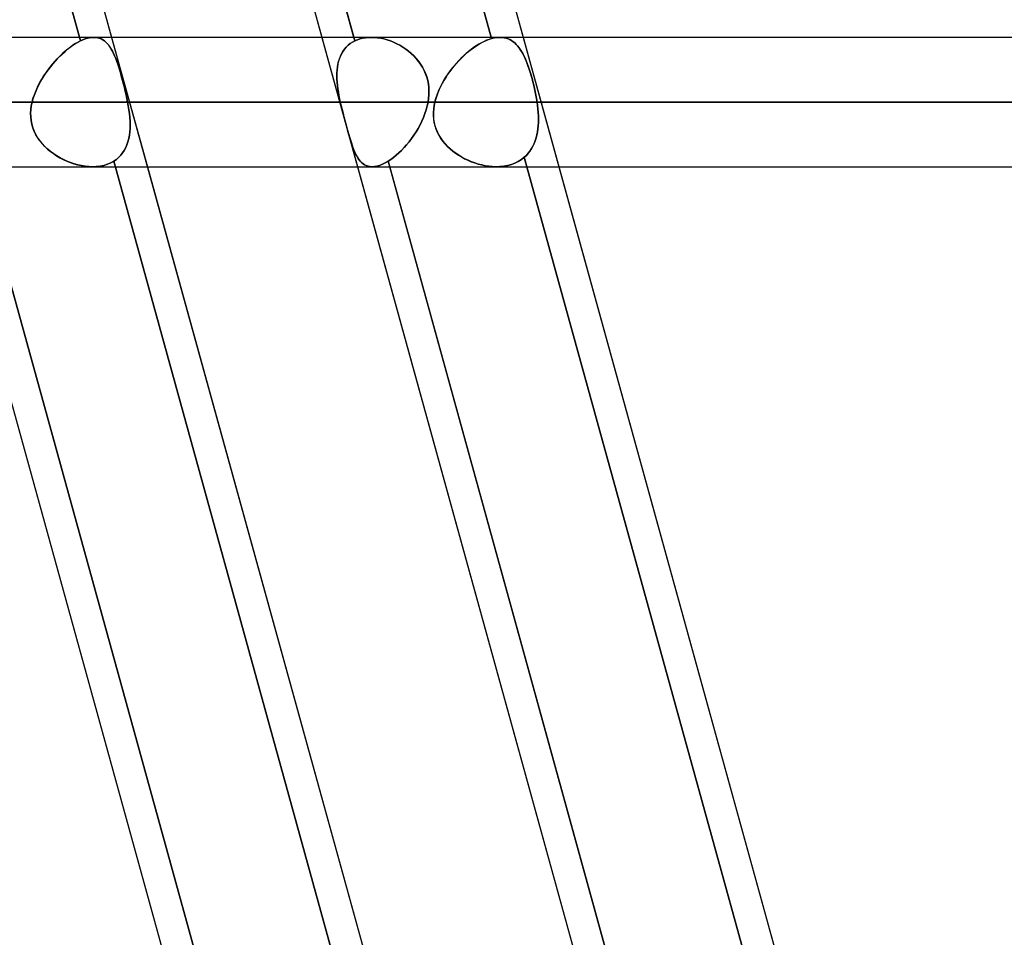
# Model space of a CAD drawing. Header units: millimetres. Extents: x -156 to 156, y -132 to 52.
# Tile 46 of 79: x 32.42 to 40.03, y -56.91 to -49.81. Entities that reach past the tile are written whole.
import ezdxf

# ---------------------------------------------------------------- set-up
doc = ezdxf.new("R2010")
doc.units = ezdxf.units.MM
doc.layers.add('MAIN-1', color=7, linetype='Continuous')

msp = doc.modelspace()

# ---------------------------------------------------------------- linework, layer by layer
at = {"layer": 'MAIN-1'}
for p, q in [((26.1434, -24.6503), (36.6536, -62.7012)), ((29.3254, -24.6503), (39.8356, -62.7012)), ((27.976, -25.3988), (38.4861, -63.4497)), ((29.6124, -38.1064), (32.8912, -49.9768)), ((32.8912, -49.9768), (29.6124, -38.1064)), ((31.7337, -38.1064), (35.0125, -49.9768)), ((32.7849, -38.0718), (36.0684, -49.9597)), ((36.0684, -49.9597), (32.7849, -38.0718)), ((29.8722, -38.15), (33.1315, -49.95)), ((31.498, -38.15), (34.7573, -49.95)), ((35.0051, -49.95), (31.7458, -38.15)), ((33.0542, -38.15), (36.3135, -49.95)), ((72.1188, -49.95), (-72.1188, -49.95)), ((72.1188, -49.95), (-72.1188, -49.95)), ((32.8114, -50.026), (32.8318, -50.0115)), ((32.8324, -50.0111), (32.8124, -50.0253)), ((32.8318, -50.0115), (32.8519, -49.9984)), ((32.8523, -49.9981), (32.8324, -50.0111)), ((32.8519, -49.9984), (32.8717, -49.9869)), ((32.8719, -49.9867), (32.8523, -49.9981)), ((32.8717, -49.9869), (32.8912, -49.9768)), ((32.8912, -49.9768), (32.8719, -49.9867)), ((32.9094, -49.9686), (32.8912, -49.9768)), ((32.8912, -49.9768), (32.9094, -49.9686)), ((32.9272, -49.9619), (32.9094, -49.9686)), ((32.9094, -49.9686), (32.9273, -49.9619)), ((32.9446, -49.9566), (32.9272, -49.9619)), ((32.9273, -49.9619), (32.9447, -49.9566)), ((32.9614, -49.9529), (32.9446, -49.9566)), ((32.9447, -49.9566), (32.9614, -49.9529)), ((32.9776, -49.9507), (32.9614, -49.9529)), ((32.9614, -49.9529), (32.9776, -49.9507)), ((32.9931, -49.95), (32.9776, -49.9507)), ((32.9776, -49.9507), (32.9931, -49.95)), ((35.1385, -49.95), (32.9928, -49.95)), ((35.1385, -49.95), (32.9928, -49.95)), ((33.0086, -49.9508), (32.9931, -49.95)), ((32.9931, -49.95), (33.0086, -49.9508)), ((33.0234, -49.9532), (33.0086, -49.9508)), ((33.0086, -49.9508), (33.0235, -49.9532)), ((33.0375, -49.9572), (33.0234, -49.9532)), ((33.0235, -49.9532), (33.0376, -49.9572)), ((33.051, -49.9627), (33.0375, -49.9572)), ((33.0376, -49.9572), (33.051, -49.9627)), ((33.0638, -49.9696), (33.051, -49.9627)), ((33.051, -49.9627), (33.0638, -49.9697)), ((33.0759, -49.9781), (33.0638, -49.9696)), ((33.0638, -49.9697), (33.0759, -49.9781)), ((33.0874, -49.9879), (33.0759, -49.9781)), ((33.0759, -49.9781), (33.0874, -49.9879)), ((33.0983, -49.9991), (33.0874, -49.9879)), ((33.0874, -49.9879), (33.0983, -49.9991)), ((33.1087, -50.0117), (33.0983, -49.9991)), ((33.0983, -49.9991), (33.1087, -50.0117)), ((33.1187, -50.0256), (33.1087, -50.0117)), ((33.1087, -50.0117), (33.1186, -50.0255)), ((33.1315, -49.95), (33.4077, -50.95)), ((34.7573, -49.95), (35.0336, -50.95)), ((34.9452, -50.026), (34.9601, -50.0115)), ((34.9606, -50.0111), (34.9459, -50.0253)), ((34.9601, -50.0115), (34.9763, -49.9984)), ((34.9767, -49.9981), (34.9606, -50.0111)), ((34.9763, -49.9984), (34.9938, -49.9869)), ((34.994, -49.9867), (34.9767, -49.9981)), ((34.9938, -49.9869), (35.0125, -49.9768)), ((35.0125, -49.9768), (34.994, -49.9867)), ((35.0125, -49.9768), (35.0051, -49.95)), ((35.0125, -49.9768), (35.0314, -49.9686)), ((35.0314, -49.9686), (35.0125, -49.9768)), ((35.0314, -49.9686), (35.0514, -49.9619)), ((35.0514, -49.9619), (35.0314, -49.9686)), ((35.0514, -49.9619), (35.0723, -49.9566)), ((35.0723, -49.9566), (35.0514, -49.9619)), ((35.0723, -49.9566), (35.094, -49.9529)), ((35.0939, -49.9529), (35.0723, -49.9566)), ((35.1162, -49.9507), (35.0939, -49.9529)), ((35.094, -49.9529), (35.1162, -49.9507)), ((35.1162, -49.9507), (35.139, -49.95)), ((35.139, -49.95), (35.1162, -49.9507)), ((35.139, -49.95), (35.1631, -49.9508)), ((35.1631, -49.9508), (35.139, -49.95)), ((35.1631, -49.9508), (35.1877, -49.9532)), ((35.1876, -49.9532), (35.1631, -49.9508)), ((35.2124, -49.9572), (35.1876, -49.9532)), ((35.1877, -49.9532), (35.2125, -49.9572)), ((35.2373, -49.9627), (35.2124, -49.9572)), ((35.2125, -49.9572), (35.2374, -49.9627)), ((35.2622, -49.9696), (35.2373, -49.9627)), ((35.2374, -49.9627), (35.2623, -49.9697)), ((35.2871, -49.9781), (35.2622, -49.9696)), ((35.2623, -49.9697), (35.2871, -49.9781)), ((35.2871, -49.9781), (35.3116, -49.9879)), ((35.3116, -49.9879), (35.2871, -49.9781)), ((35.3116, -49.9879), (35.3358, -49.9991)), ((35.3359, -49.9991), (35.3116, -49.9879)), ((35.3358, -49.9991), (35.3596, -50.0117)), ((35.3597, -50.0117), (35.3359, -49.9991)), ((35.3596, -50.0117), (35.3828, -50.0255)), ((35.3829, -50.0256), (35.3597, -50.0117)), ((35.9282, -50.0313), (35.9521, -50.0149)), ((35.9507, -50.0159), (35.9305, -50.0297)), ((35.9709, -50.0032), (35.9507, -50.0159)), ((35.9521, -50.0149), (35.976, -50.0002)), ((35.9909, -49.9918), (35.9709, -50.0032)), ((35.976, -50.0002), (35.9996, -49.9872)), ((36.0107, -49.9817), (35.9909, -49.9918)), ((35.9996, -49.9872), (36.023, -49.9761)), ((36.0302, -49.973), (36.0107, -49.9817)), ((36.023, -49.9761), (36.0459, -49.9669)), ((36.0495, -49.9657), (36.0302, -49.973)), ((36.0459, -49.9669), (36.0684, -49.9597)), ((36.0684, -49.9597), (36.0495, -49.9657)), ((36.0801, -49.9566), (36.0684, -49.9597)), ((36.0684, -49.9597), (36.0801, -49.9566)), ((36.0916, -49.9542), (36.0801, -49.9566)), ((36.0801, -49.9566), (36.0916, -49.9542)), ((36.1028, -49.9523), (36.0916, -49.9542)), ((36.0916, -49.9542), (36.1028, -49.9523)), ((36.1138, -49.951), (36.1028, -49.9523)), ((36.1028, -49.9523), (36.1138, -49.951)), ((36.1246, -49.9502), (36.1138, -49.951)), ((36.1138, -49.951), (36.1245, -49.9502)), ((36.1245, -49.9502), (36.1351, -49.95)), ((36.1351, -49.95), (36.1246, -49.9502)), ((48.2, -49.95), (36.1337, -49.95)), ((48.2, -49.95), (36.1337, -49.95)), ((36.1513, -49.9508), (36.1351, -49.95)), ((36.1351, -49.95), (36.1513, -49.9508)), ((36.167, -49.953), (36.1513, -49.9508)), ((36.1513, -49.9508), (36.1669, -49.953)), ((36.1669, -49.953), (36.182, -49.9565)), ((36.182, -49.9565), (36.167, -49.953)), ((36.1964, -49.9614), (36.182, -49.9565)), ((36.182, -49.9565), (36.1964, -49.9613)), ((36.1964, -49.9613), (36.2102, -49.9674)), ((36.2102, -49.9675), (36.1964, -49.9614)), ((36.2102, -49.9674), (36.2233, -49.9748)), ((36.2234, -49.9749), (36.2102, -49.9675)), ((36.2233, -49.9748), (36.2359, -49.9834)), ((36.2361, -49.9835), (36.2234, -49.9749)), ((36.2359, -49.9834), (36.248, -49.9932)), ((36.2481, -49.9934), (36.2361, -49.9835)), ((36.248, -49.9932), (36.2595, -50.0042)), ((36.2597, -50.0044), (36.2481, -49.9934)), ((36.2595, -50.0042), (36.2705, -50.0163)), ((36.2707, -50.0165), (36.2597, -50.0044)), ((36.2705, -50.0163), (36.281, -50.0295)), ((36.2813, -50.0298), (36.2707, -50.0165)), ((36.3135, -49.95), (36.5897, -50.95)), ((32.7329, -50.094), (32.7135, -50.1137)), ((32.7309, -50.0959), (32.7508, -50.0768)), ((32.7525, -50.0752), (32.7329, -50.094)), ((32.7508, -50.0768), (32.7708, -50.0588)), ((32.7723, -50.0575), (32.7525, -50.0752)), ((32.7708, -50.0588), (32.7911, -50.0418)), ((32.7923, -50.0408), (32.7723, -50.0575)), ((32.7911, -50.0418), (32.8114, -50.026)), ((32.8124, -50.0253), (32.7923, -50.0408)), ((33.1186, -50.0255), (33.1281, -50.0407)), ((33.1281, -50.0408), (33.1187, -50.0256)), ((33.1281, -50.0407), (33.1371, -50.0572)), ((33.1372, -50.0573), (33.1281, -50.0408)), ((33.1371, -50.0572), (33.1459, -50.0749)), ((33.1459, -50.075), (33.1372, -50.0573)), ((33.1459, -50.0749), (33.1543, -50.0939)), ((33.1544, -50.094), (33.1459, -50.075)), ((33.1543, -50.0939), (33.1626, -50.114)), ((33.1626, -50.1141), (33.1544, -50.094)), ((34.901, -50.094), (34.8932, -50.1137)), ((34.9002, -50.0959), (34.9093, -50.0768)), ((34.9101, -50.0752), (34.901, -50.094)), ((34.9093, -50.0768), (34.9198, -50.0588)), ((34.9207, -50.0575), (34.9101, -50.0752)), ((34.9198, -50.0588), (34.9318, -50.0418)), ((34.9326, -50.0408), (34.9207, -50.0575)), ((34.9318, -50.0418), (34.9452, -50.026)), ((34.9459, -50.0253), (34.9326, -50.0408)), ((35.3828, -50.0255), (35.4054, -50.0407)), ((35.4055, -50.0408), (35.3829, -50.0256)), ((35.4054, -50.0407), (35.4272, -50.0572)), ((35.4273, -50.0573), (35.4055, -50.0408)), ((35.4272, -50.0572), (35.4482, -50.0749)), ((35.4482, -50.075), (35.4273, -50.0573)), ((35.4482, -50.0749), (35.4681, -50.0939)), ((35.4682, -50.094), (35.4482, -50.075)), ((35.4681, -50.0939), (35.4869, -50.114)), ((35.487, -50.1141), (35.4682, -50.094)), ((35.8516, -50.0949), (35.8326, -50.1134)), ((35.8353, -50.1107), (35.8579, -50.089)), ((35.871, -50.0772), (35.8516, -50.0949)), ((35.8579, -50.089), (35.881, -50.0684)), ((35.8906, -50.0604), (35.871, -50.0772)), ((35.881, -50.0684), (35.9044, -50.0492)), ((35.9104, -50.0445), (35.8906, -50.0604)), ((35.9044, -50.0492), (35.9282, -50.0313)), ((35.9305, -50.0297), (35.9104, -50.0445)), ((36.281, -50.0295), (36.2912, -50.0439)), ((36.2913, -50.0442), (36.2813, -50.0298)), ((36.2912, -50.0439), (36.3009, -50.0593)), ((36.301, -50.0596), (36.2913, -50.0442)), ((36.3009, -50.0593), (36.3102, -50.0759)), ((36.3104, -50.0762), (36.301, -50.0596)), ((36.3102, -50.0759), (36.3192, -50.0935)), ((36.3194, -50.0938), (36.3104, -50.0762)), ((36.3192, -50.0935), (36.3279, -50.1121)), ((36.3281, -50.1125), (36.3194, -50.0938)), ((32.6554, -50.1809), (32.6735, -50.1586)), ((32.6759, -50.1557), (32.6578, -50.1778)), ((32.6735, -50.1586), (32.6922, -50.1369)), ((32.6945, -50.1343), (32.6759, -50.1557)), ((32.6922, -50.1369), (32.7114, -50.1159)), ((32.7135, -50.1137), (32.6945, -50.1343)), ((32.7114, -50.1159), (32.7309, -50.0959)), ((33.1626, -50.114), (33.1706, -50.1354)), ((33.1707, -50.1355), (33.1626, -50.1141)), ((33.1706, -50.1354), (33.1785, -50.1577)), ((33.1786, -50.158), (33.1707, -50.1355)), ((33.1785, -50.1577), (33.1862, -50.1811)), ((33.1863, -50.1814), (33.1786, -50.158)), ((34.8772, -50.1809), (34.881, -50.1586)), ((34.8816, -50.1557), (34.8777, -50.1778)), ((34.881, -50.1586), (34.886, -50.1369)), ((34.8867, -50.1343), (34.8816, -50.1557)), ((34.886, -50.1369), (34.8924, -50.1159)), ((34.8932, -50.1137), (34.8867, -50.1343)), ((34.8924, -50.1159), (34.9002, -50.0959)), ((35.4869, -50.114), (35.5044, -50.1354)), ((35.5045, -50.1355), (35.487, -50.1141)), ((35.5044, -50.1354), (35.5205, -50.1578)), ((35.5206, -50.158), (35.5045, -50.1355)), ((35.5205, -50.1578), (35.5349, -50.1811)), ((35.5351, -50.1814), (35.5206, -50.158)), ((35.7714, -50.1816), (35.7919, -50.1572)), ((35.7958, -50.1527), (35.7782, -50.1733)), ((35.7919, -50.1572), (35.8132, -50.1335)), ((35.8139, -50.1327), (35.7958, -50.1527)), ((35.8132, -50.1335), (35.8353, -50.1107)), ((35.8326, -50.1134), (35.8139, -50.1327)), ((36.3279, -50.1121), (36.3363, -50.1318)), ((36.3365, -50.1322), (36.3281, -50.1125)), ((36.3363, -50.1318), (36.3445, -50.1524)), ((36.3447, -50.1529), (36.3365, -50.1322)), ((36.3445, -50.1524), (36.3524, -50.1738)), ((36.3526, -50.1745), (36.3447, -50.1529)), ((32.6057, -50.2506), (32.6214, -50.2269)), ((32.6236, -50.2239), (32.6075, -50.2478)), ((32.6214, -50.2269), (32.638, -50.2037)), ((32.6404, -50.2005), (32.6236, -50.2239)), ((32.638, -50.2037), (32.6554, -50.1809)), ((32.6578, -50.1778), (32.6404, -50.2005)), ((33.1862, -50.1811), (33.1938, -50.2053)), ((33.194, -50.2057), (33.1863, -50.1814)), ((33.1938, -50.2053), (33.2013, -50.2304)), ((33.2015, -50.2309), (33.194, -50.2057)), ((33.2013, -50.2304), (33.2088, -50.2564)), ((33.2089, -50.2569), (33.2015, -50.2309)), ((34.8734, -50.2239), (34.8729, -50.2478)), ((34.8729, -50.2506), (34.8733, -50.2269)), ((34.8733, -50.2269), (34.8747, -50.2037)), ((34.875, -50.2005), (34.8734, -50.2239)), ((34.8747, -50.2037), (34.8772, -50.1809)), ((34.8777, -50.1778), (34.875, -50.2005)), ((35.5349, -50.1811), (35.5477, -50.2053)), ((35.5479, -50.2057), (35.5351, -50.1814)), ((35.5477, -50.2053), (35.5587, -50.2304)), ((35.5589, -50.2309), (35.5479, -50.2057)), ((35.5587, -50.2304), (35.5678, -50.2564)), ((35.568, -50.2569), (35.5589, -50.2309)), ((35.7292, -50.2383), (35.7143, -50.2609)), ((35.716, -50.2581), (35.7334, -50.2321)), ((35.7448, -50.2161), (35.7292, -50.2383)), ((35.7334, -50.2321), (35.7519, -50.2066)), ((35.7612, -50.1944), (35.7448, -50.2161)), ((35.7519, -50.2066), (35.7714, -50.1816)), ((35.7782, -50.1733), (35.7612, -50.1944)), ((36.3524, -50.1738), (36.3601, -50.1961)), ((36.3603, -50.1968), (36.3526, -50.1745)), ((36.3601, -50.1961), (36.3675, -50.2192)), ((36.3677, -50.22), (36.3603, -50.1968)), ((36.3675, -50.2192), (36.3747, -50.2431)), ((36.3749, -50.2439), (36.3677, -50.22)), ((36.3747, -50.2431), (36.3817, -50.2677)), ((36.3819, -50.2685), (36.3749, -50.2439)), ((32.5522, -50.3478), (32.564, -50.3231)), ((32.5646, -50.3219), (32.5524, -50.3473)), ((32.564, -50.3231), (32.5769, -50.2987)), ((32.5779, -50.2969), (32.5646, -50.3219)), ((32.5769, -50.2987), (32.5908, -50.2745)), ((32.5923, -50.2721), (32.5779, -50.2969)), ((32.5908, -50.2745), (32.6057, -50.2506)), ((32.6075, -50.2478), (32.5923, -50.2721)), ((33.2088, -50.2564), (33.2161, -50.2832)), ((33.2163, -50.2837), (33.2089, -50.2569)), ((33.2161, -50.2832), (33.2234, -50.3105)), ((33.2235, -50.3111), (33.2163, -50.2837)), ((33.2234, -50.3105), (33.2304, -50.3381)), ((33.2305, -50.3386), (33.2235, -50.3111)), ((34.8729, -50.2478), (34.8734, -50.2721)), ((34.8735, -50.2745), (34.8729, -50.2506)), ((34.8734, -50.2721), (34.8749, -50.2969)), ((34.8751, -50.2987), (34.8735, -50.2745)), ((34.8749, -50.2969), (34.8773, -50.3219)), ((34.8774, -50.3231), (34.8751, -50.2987)), ((34.8773, -50.3219), (34.8805, -50.3473)), ((34.8806, -50.3478), (34.8774, -50.3231)), ((35.5678, -50.2564), (35.5751, -50.2832)), ((35.5752, -50.2837), (35.568, -50.2569)), ((35.5751, -50.2832), (35.5804, -50.3105)), ((35.5805, -50.3111), (35.5752, -50.2837)), ((35.5804, -50.3105), (35.5837, -50.3381)), ((35.5837, -50.3386), (35.5805, -50.3111)), ((35.6712, -50.338), (35.6848, -50.3111)), ((35.687, -50.3071), (35.6748, -50.3305)), ((35.6848, -50.3111), (35.6998, -50.2845)), ((35.7002, -50.2838), (35.687, -50.3071)), ((35.6998, -50.2845), (35.716, -50.2581)), ((35.7143, -50.2609), (35.7002, -50.2838)), ((36.3817, -50.2677), (36.3885, -50.293)), ((36.3887, -50.2938), (36.3819, -50.2685)), ((36.3885, -50.293), (36.395, -50.3187)), ((36.3952, -50.3195), (36.3887, -50.2938)), ((36.395, -50.3187), (36.4011, -50.3447)), ((36.4013, -50.3454), (36.3952, -50.3195)), ((32.5233, -50.424), (32.5317, -50.3983)), ((32.5316, -50.3984), (32.5233, -50.4242)), ((32.5414, -50.3728), (32.5316, -50.3984)), ((32.5317, -50.3983), (32.5414, -50.3728)), ((32.5524, -50.3473), (32.5414, -50.3728)), ((32.5414, -50.3728), (32.5522, -50.3478)), ((33.2304, -50.3381), (33.2371, -50.366)), ((33.2372, -50.3664), (33.2305, -50.3386)), ((33.2371, -50.366), (33.2435, -50.3941)), ((33.2436, -50.3942), (33.2372, -50.3664)), ((33.2435, -50.3941), (33.2495, -50.4221)), ((33.2495, -50.4221), (33.2436, -50.3942)), ((34.8805, -50.3473), (34.8844, -50.3728)), ((34.8844, -50.3728), (34.8806, -50.3478)), ((34.8844, -50.3728), (34.8889, -50.3984)), ((34.8889, -50.3983), (34.8844, -50.3728)), ((34.894, -50.424), (34.8889, -50.3983)), ((34.8889, -50.3984), (34.894, -50.4242)), ((35.5844, -50.3941), (35.5821, -50.4221)), ((35.5821, -50.4221), (35.5844, -50.3942)), ((35.5837, -50.3381), (35.585, -50.366)), ((35.585, -50.3664), (35.5837, -50.3386)), ((35.585, -50.366), (35.5844, -50.3941)), ((35.5844, -50.3942), (35.585, -50.3664)), ((35.6383, -50.4215), (35.6478, -50.3932)), ((35.6536, -50.378), (35.6447, -50.402)), ((35.6478, -50.3932), (35.6588, -50.3654)), ((35.6637, -50.3542), (35.6536, -50.378)), ((35.6588, -50.3654), (35.6712, -50.338)), ((35.6748, -50.3305), (35.6637, -50.3542)), ((36.4011, -50.3447), (36.4068, -50.371)), ((36.4069, -50.3714), (36.4013, -50.3454)), ((36.4068, -50.371), (36.4121, -50.3973)), ((36.4122, -50.3976), (36.4069, -50.3714)), ((36.4121, -50.3973), (36.4169, -50.4237)), ((36.4169, -50.4238), (36.4122, -50.3976)), ((-72.5465, -50.45), (72.5465, -50.45)), ((72.5465, -50.45), (-72.5465, -50.45)), ((71.8803, -50.45), (-71.8803, -50.45)), ((-71.8803, -50.45), (71.8803, -50.45)), ((32.5163, -50.45), (32.5104, -50.4787)), ((32.5104, -50.4787), (32.5163, -50.45)), ((32.5163, -50.45), (32.5233, -50.424)), ((32.5233, -50.4242), (32.5163, -50.45)), ((34.8996, -50.45), (32.5163, -50.45)), ((32.5163, -50.45), (34.8996, -50.45)), ((33.255, -50.45), (33.2495, -50.4221)), ((33.2495, -50.4221), (33.255, -50.45)), ((33.255, -50.45), (35.578, -50.45)), ((33.2604, -50.4803), (33.255, -50.45)), ((33.255, -50.45), (33.2604, -50.4803)), ((35.578, -50.45), (33.255, -50.45)), ((34.8996, -50.45), (34.894, -50.424)), ((34.894, -50.4242), (34.8996, -50.45)), ((34.9062, -50.4787), (34.8996, -50.45)), ((34.8996, -50.45), (34.9062, -50.4786)), ((35.578, -50.45), (35.5717, -50.4803)), ((35.5717, -50.4803), (35.578, -50.45)), ((35.5821, -50.4221), (35.578, -50.45)), ((35.578, -50.45), (35.5821, -50.4221)), ((35.6251, -50.4764), (35.6306, -50.45)), ((35.6306, -50.45), (35.6252, -50.4763)), ((35.6306, -50.45), (35.6383, -50.4215)), ((35.637, -50.426), (35.6306, -50.45)), ((47.7, -50.45), (35.6306, -50.45)), ((35.6306, -50.45), (47.7, -50.45)), ((35.6447, -50.402), (35.637, -50.426)), ((36.4169, -50.4237), (36.4211, -50.45)), ((36.4211, -50.45), (36.4169, -50.4238)), ((36.4211, -50.45), (48.7, -50.45)), ((36.4249, -50.477), (36.4211, -50.45)), ((36.4211, -50.45), (36.4249, -50.477)), ((48.7, -50.45), (36.4211, -50.45)), ((32.5065, -50.5073), (32.5048, -50.536)), ((32.5048, -50.5364), (32.5065, -50.5076)), ((32.5048, -50.536), (32.5053, -50.5646)), ((32.5053, -50.5652), (32.5048, -50.5364)), ((32.5104, -50.4787), (32.5065, -50.5073)), ((32.5065, -50.5076), (32.5104, -50.4787)), ((33.265, -50.5102), (33.2604, -50.4803)), ((33.2604, -50.4803), (33.265, -50.5102)), ((33.2688, -50.5399), (33.265, -50.5102)), ((33.265, -50.5102), (33.2688, -50.5399)), ((33.2716, -50.569), (33.2688, -50.5399)), ((33.2688, -50.5399), (33.2716, -50.5691)), ((34.9062, -50.4786), (34.9132, -50.5073)), ((34.9132, -50.5076), (34.9062, -50.4787)), ((34.9132, -50.5073), (34.9205, -50.536)), ((34.9206, -50.5364), (34.9132, -50.5076)), ((34.9205, -50.536), (34.928, -50.5646)), ((34.9281, -50.5652), (34.9206, -50.5364)), ((35.554, -50.5399), (35.5428, -50.5691)), ((35.5428, -50.569), (35.554, -50.5399)), ((35.5637, -50.5102), (35.554, -50.5399)), ((35.554, -50.5399), (35.5637, -50.5102)), ((35.5717, -50.4803), (35.5637, -50.5102)), ((35.5637, -50.5102), (35.5717, -50.4803)), ((35.6194, -50.5289), (35.6193, -50.5553)), ((35.6214, -50.5026), (35.6194, -50.5289)), ((35.6194, -50.5294), (35.6214, -50.5029)), ((35.6194, -50.5559), (35.6194, -50.5294)), ((35.6252, -50.4763), (35.6214, -50.5026)), ((35.6214, -50.5029), (35.6251, -50.4764)), ((36.4279, -50.5038), (36.4249, -50.477)), ((36.4249, -50.477), (36.4279, -50.5038)), ((36.4301, -50.5303), (36.4279, -50.5038)), ((36.4279, -50.5038), (36.4301, -50.5303)), ((36.4316, -50.5565), (36.4301, -50.5303)), ((36.4301, -50.5303), (36.4316, -50.5565)), ((32.5053, -50.5646), (32.5083, -50.5931)), ((32.5084, -50.5938), (32.5053, -50.5652)), ((32.5083, -50.5931), (32.5137, -50.6215)), ((32.5139, -50.6223), (32.5084, -50.5938)), ((32.5137, -50.6215), (32.5217, -50.6491)), ((32.522, -50.65), (32.5139, -50.6223)), ((33.2734, -50.5978), (33.2716, -50.569)), ((33.2716, -50.5691), (33.2734, -50.5979)), ((33.2741, -50.626), (33.2734, -50.5978)), ((33.2734, -50.5979), (33.2741, -50.6261)), ((33.2735, -50.6536), (33.2741, -50.626)), ((33.2741, -50.6261), (33.2735, -50.6537)), ((34.928, -50.5646), (34.9356, -50.5931)), ((34.9358, -50.5938), (34.9281, -50.5652)), ((34.9356, -50.5931), (34.9434, -50.6215)), ((34.9436, -50.6223), (34.9358, -50.5938)), ((34.9434, -50.6215), (34.951, -50.6491)), ((34.9513, -50.65), (34.9436, -50.6223)), ((35.5013, -50.6536), (35.5164, -50.626)), ((35.5163, -50.6261), (35.5013, -50.6537)), ((35.5302, -50.5979), (35.5163, -50.6261)), ((35.5164, -50.626), (35.5302, -50.5978)), ((35.5302, -50.5978), (35.5428, -50.569)), ((35.5428, -50.5691), (35.5302, -50.5979)), ((35.6193, -50.5553), (35.6213, -50.5816)), ((35.6214, -50.5824), (35.6194, -50.5559)), ((35.6213, -50.5816), (35.6253, -50.6079)), ((35.6255, -50.6087), (35.6214, -50.5824)), ((35.6253, -50.6079), (35.6315, -50.6339)), ((35.6318, -50.6348), (35.6255, -50.6087)), ((36.4304, -50.6328), (36.4318, -50.6078)), ((36.4318, -50.6078), (36.4304, -50.6328)), ((36.4322, -50.5824), (36.4316, -50.5565)), ((36.4316, -50.5565), (36.4321, -50.5824)), ((36.4318, -50.6078), (36.4322, -50.5824)), ((36.4321, -50.5824), (36.4318, -50.6078)), ((32.5217, -50.6491), (32.532, -50.6757)), ((32.5325, -50.6767), (32.522, -50.65)), ((32.532, -50.6757), (32.5446, -50.7014)), ((32.5452, -50.7024), (32.5325, -50.6767)), ((32.5446, -50.7014), (32.5593, -50.7261)), ((32.56, -50.7272), (32.5452, -50.7024)), ((33.2717, -50.6806), (33.2684, -50.7068)), ((33.2685, -50.7067), (33.2717, -50.6805)), ((33.2717, -50.6805), (33.2735, -50.6536)), ((33.2735, -50.6537), (33.2717, -50.6806)), ((34.951, -50.6491), (34.9585, -50.6757)), ((34.9588, -50.6767), (34.9513, -50.65)), ((34.9585, -50.6757), (34.9658, -50.7014)), ((34.9661, -50.7024), (34.9588, -50.6767)), ((34.9658, -50.7014), (34.9731, -50.7261)), ((34.9734, -50.7272), (34.9661, -50.7024)), ((35.4852, -50.6806), (35.4682, -50.7068)), ((35.4683, -50.7067), (35.4853, -50.6805)), ((35.5013, -50.6537), (35.4852, -50.6806)), ((35.4853, -50.6805), (35.5013, -50.6536)), ((35.6315, -50.6339), (35.6398, -50.6591)), ((35.6402, -50.66), (35.6318, -50.6348)), ((35.6398, -50.6591), (35.6501, -50.6835)), ((35.6506, -50.6845), (35.6402, -50.66)), ((35.6501, -50.6835), (35.6623, -50.7071)), ((35.6629, -50.7081), (35.6506, -50.6845)), ((36.4246, -50.6812), (36.42, -50.7046)), ((36.42, -50.7046), (36.4246, -50.6813)), ((36.4246, -50.6813), (36.428, -50.6573)), ((36.428, -50.6573), (36.4246, -50.6812)), ((36.428, -50.6573), (36.4304, -50.6328)), ((36.4304, -50.6328), (36.428, -50.6573)), ((31.8017, -50.7695), (35.2626, -63.2994)), ((32.5593, -50.7261), (32.5761, -50.7498)), ((32.5769, -50.7509), (32.56, -50.7272)), ((32.5761, -50.7498), (32.5946, -50.7723)), ((32.5955, -50.7734), (32.5769, -50.7509)), ((32.5946, -50.7723), (32.6145, -50.7934)), ((32.6157, -50.7946), (32.5955, -50.7734)), ((33.2403, -50.8024), (33.2498, -50.78)), ((33.2497, -50.7801), (33.2403, -50.8026)), ((33.2575, -50.7566), (33.2497, -50.7801)), ((33.2498, -50.78), (33.2576, -50.7565)), ((33.2638, -50.7322), (33.2575, -50.7566)), ((33.2576, -50.7565), (33.2638, -50.732)), ((33.2638, -50.732), (33.2685, -50.7067)), ((33.2684, -50.7068), (33.2638, -50.7322)), ((34.9731, -50.7261), (34.9804, -50.7498)), ((34.9807, -50.7509), (34.9734, -50.7272)), ((34.9804, -50.7498), (34.9875, -50.7723)), ((34.9879, -50.7734), (34.9807, -50.7509)), ((34.9875, -50.7723), (34.9948, -50.7934)), ((34.9952, -50.7946), (34.9879, -50.7734)), ((35.4124, -50.7801), (35.3925, -50.8026)), ((35.3927, -50.8024), (35.4125, -50.78)), ((35.4317, -50.7566), (35.4124, -50.7801)), ((35.4125, -50.78), (35.4318, -50.7565)), ((35.4503, -50.7322), (35.4317, -50.7566)), ((35.4318, -50.7565), (35.4504, -50.732)), ((35.4682, -50.7068), (35.4503, -50.7322)), ((35.4504, -50.732), (35.4683, -50.7067)), ((35.6623, -50.7071), (35.6764, -50.73)), ((35.6771, -50.731), (35.6629, -50.7081)), ((35.6764, -50.73), (35.6922, -50.7519)), ((35.693, -50.753), (35.6771, -50.731)), ((35.6922, -50.7519), (35.7095, -50.7728)), ((35.7104, -50.7739), (35.693, -50.753)), ((35.7095, -50.7728), (35.7281, -50.7926)), ((35.7292, -50.7937), (35.7104, -50.7739)), ((36.3893, -50.7908), (36.3989, -50.7705)), ((36.3989, -50.7705), (36.3893, -50.7909)), ((36.3989, -50.7705), (36.4072, -50.7493)), ((36.4072, -50.7493), (36.3989, -50.7705)), ((36.4072, -50.7493), (36.4142, -50.7273)), ((36.4142, -50.7273), (36.4072, -50.7493)), ((36.4142, -50.7273), (36.42, -50.7046)), ((36.42, -50.7046), (36.4142, -50.7273)), ((32.6145, -50.7934), (32.6358, -50.8133)), ((32.6372, -50.8146), (32.6157, -50.7946)), ((32.6358, -50.8133), (32.6582, -50.8319)), ((32.6598, -50.8332), (32.6372, -50.8146)), ((32.6582, -50.8319), (32.6814, -50.8491)), ((32.6834, -50.8505), (32.6598, -50.8332)), ((32.6814, -50.8491), (32.7058, -50.8651)), ((32.7078, -50.8664), (32.6834, -50.8505)), ((33.2163, -50.8435), (33.2018, -50.8618)), ((33.2019, -50.8618), (33.2164, -50.8434)), ((33.2291, -50.8237), (33.2163, -50.8435)), ((33.2164, -50.8434), (33.2292, -50.8236)), ((33.2403, -50.8026), (33.2291, -50.8237)), ((33.2292, -50.8236), (33.2403, -50.8024)), ((34.9948, -50.7934), (35.0021, -50.8133)), ((35.0026, -50.8146), (34.9952, -50.7946)), ((35.0021, -50.8133), (35.0096, -50.8319)), ((35.0102, -50.8332), (35.0026, -50.8146)), ((35.0096, -50.8319), (35.0174, -50.8491)), ((35.018, -50.8505), (35.0102, -50.8332)), ((35.0174, -50.8491), (35.0255, -50.8651)), ((35.0262, -50.8664), (35.018, -50.8505)), ((35.3313, -50.8618), (35.3519, -50.8434)), ((35.3519, -50.8435), (35.3313, -50.8618)), ((35.3519, -50.8434), (35.3724, -50.8236)), ((35.3723, -50.8237), (35.3519, -50.8435)), ((35.3925, -50.8026), (35.3723, -50.8237)), ((35.3724, -50.8236), (35.3927, -50.8024)), ((35.7281, -50.7926), (35.7479, -50.8112)), ((35.7492, -50.8124), (35.7292, -50.7937)), ((35.7479, -50.8112), (35.7687, -50.8287)), ((35.7702, -50.8299), (35.7492, -50.8124)), ((35.7687, -50.8287), (35.7903, -50.845)), ((35.7921, -50.8463), (35.7702, -50.8299)), ((35.7903, -50.845), (35.8129, -50.8604)), ((35.8147, -50.8615), (35.7921, -50.8463)), ((36.3379, -50.8622), (36.3527, -50.8461)), ((36.3527, -50.8461), (36.3379, -50.8622)), ((36.3527, -50.8461), (36.3662, -50.8287)), ((36.3662, -50.8288), (36.3527, -50.8461)), ((36.3662, -50.8287), (36.3784, -50.8103)), ((36.3784, -50.8103), (36.3662, -50.8288)), ((36.3784, -50.8103), (36.3893, -50.7908)), ((36.3893, -50.7909), (36.3784, -50.8103)), ((32.0792, -50.8772), (35.3618, -62.7614)), ((32.7058, -50.8651), (32.7311, -50.8801)), ((32.7329, -50.8811), (32.7078, -50.8664)), ((32.7311, -50.8801), (32.7573, -50.8938)), ((32.7589, -50.8945), (32.7329, -50.8811)), ((32.7573, -50.8938), (32.7843, -50.9062)), ((32.7856, -50.9067), (32.7589, -50.8945)), ((32.7843, -50.9062), (32.8119, -50.9172)), ((32.813, -50.9176), (32.7856, -50.9067)), ((32.8119, -50.9172), (32.84, -50.9267)), ((32.8408, -50.927), (32.813, -50.9176)), ((32.84, -50.9267), (32.8685, -50.9348)), ((32.8689, -50.9349), (32.8408, -50.927)), ((33.071, -50.9398), (33.0984, -50.9314)), ((33.0984, -50.9314), (33.071, -50.9398)), ((33.0984, -50.9314), (33.1241, -50.9207)), ((33.1242, -50.9207), (33.0984, -50.9314)), ((33.1241, -50.9207), (33.1482, -50.9074)), ((33.1482, -50.9074), (33.1242, -50.9207)), ((33.1482, -50.9074), (33.1678, -50.8938)), ((33.1677, -50.8939), (33.1482, -50.9074)), ((33.1482, -50.9074), (36.4269, -62.7774)), ((36.4269, -62.7774), (33.1482, -50.9074)), ((33.1856, -50.8786), (33.1677, -50.8939)), ((33.1678, -50.8938), (33.1857, -50.8786)), ((33.2018, -50.8618), (33.1856, -50.8786)), ((33.1857, -50.8786), (33.2019, -50.8618)), ((35.0255, -50.8651), (35.0342, -50.8801)), ((35.0348, -50.8811), (35.0262, -50.8664)), ((35.0342, -50.8801), (35.0434, -50.8938)), ((35.044, -50.8945), (35.0348, -50.8811)), ((35.0434, -50.8938), (35.0533, -50.9061)), ((35.0538, -50.9067), (35.044, -50.8945)), ((35.0533, -50.9061), (35.0638, -50.9172)), ((35.0643, -50.9176), (35.0538, -50.9067)), ((35.0638, -50.9172), (35.0752, -50.9267)), ((35.0755, -50.927), (35.0643, -50.9176)), ((35.0752, -50.9267), (35.0874, -50.9348)), ((35.0876, -50.9349), (35.0755, -50.927)), ((35.2245, -50.9314), (35.2031, -50.9398)), ((35.2031, -50.9398), (35.2245, -50.9314)), ((35.2467, -50.9207), (35.2245, -50.9314)), ((35.2245, -50.9314), (35.2467, -50.9207)), ((35.2696, -50.9074), (35.2467, -50.9207)), ((35.2467, -50.9207), (35.2696, -50.9074)), ((35.2696, -50.9074), (35.29, -50.8938)), ((35.29, -50.8939), (35.2696, -50.9074)), ((35.2813, -50.95), (35.2696, -50.9074)), ((35.2696, -50.9074), (38.5482, -62.7774)), ((35.3106, -50.8786), (35.29, -50.8939)), ((35.29, -50.8938), (35.3106, -50.8786)), ((35.3313, -50.8618), (35.3106, -50.8786)), ((35.3106, -50.8786), (35.3313, -50.8618)), ((35.8129, -50.8604), (35.8365, -50.8747)), ((35.8381, -50.8756), (35.8147, -50.8615)), ((35.8365, -50.8747), (35.8609, -50.888)), ((35.8623, -50.8886), (35.8381, -50.8756)), ((35.8609, -50.888), (35.8861, -50.9001)), ((35.8872, -50.9006), (35.8623, -50.8886)), ((35.8861, -50.9001), (35.912, -50.9111)), ((35.9129, -50.9115), (35.8872, -50.9006)), ((35.912, -50.9111), (35.9384, -50.9209)), ((35.939, -50.9211), (35.9129, -50.9115)), ((35.9384, -50.9209), (35.9653, -50.9294)), ((35.9657, -50.9295), (35.939, -50.9211)), ((35.9653, -50.9294), (35.9925, -50.9365)), ((35.9927, -50.9365), (35.9657, -50.9295)), ((36.1936, -50.9404), (36.2223, -50.9324)), ((36.2223, -50.9324), (36.1936, -50.9404)), ((36.2223, -50.9324), (36.2496, -50.9221)), ((36.2496, -50.9221), (36.2223, -50.9324)), ((36.2496, -50.9221), (36.2754, -50.9094)), ((36.2754, -50.9094), (36.2496, -50.9221)), ((36.2754, -50.9094), (36.2996, -50.8944)), ((36.2996, -50.8944), (36.2754, -50.9094)), ((36.2996, -50.8944), (36.3219, -50.8772)), ((36.3219, -50.8772), (36.2996, -50.8944)), ((36.3219, -50.8772), (36.3379, -50.8622)), ((36.3379, -50.8622), (36.3219, -50.8772)), ((36.3219, -50.8772), (39.6044, -62.7614)), ((39.6044, -62.7614), (36.3219, -50.8772)), ((-72.1045, -50.95), (72.1045, -50.95)), ((-72.1045, -50.95), (72.1045, -50.95)), ((31.8516, -50.95), (35.1109, -62.75)), ((35.3587, -62.75), (32.0993, -50.95)), ((32.8685, -50.9348), (32.897, -50.9412)), ((32.8973, -50.9413), (32.8689, -50.9349)), ((32.897, -50.9412), (32.9254, -50.9459)), ((32.9257, -50.9459), (32.8973, -50.9413)), ((32.9254, -50.9459), (32.9537, -50.9489)), ((32.9538, -50.9489), (32.9257, -50.9459)), ((32.9537, -50.9489), (32.9815, -50.95)), ((32.9815, -50.95), (32.9538, -50.9489)), ((32.9815, -50.95), (33.0123, -50.949)), ((33.0122, -50.949), (32.9815, -50.95)), ((32.9846, -50.95), (35.1462, -50.95)), ((32.9846, -50.95), (35.1462, -50.95)), ((33.0422, -50.9456), (33.0122, -50.949)), ((33.0123, -50.949), (33.0423, -50.9456)), ((33.071, -50.9398), (33.0422, -50.9456)), ((33.0423, -50.9456), (33.071, -50.9398)), ((33.4077, -50.95), (36.598, -62.5)), ((35.0336, -50.95), (38.2238, -62.5)), ((35.0874, -50.9348), (35.1004, -50.9412)), ((35.1005, -50.9413), (35.0876, -50.9349)), ((35.1004, -50.9412), (35.1142, -50.9459)), ((35.1143, -50.9459), (35.1005, -50.9413)), ((35.1142, -50.9459), (35.1288, -50.9489)), ((35.1289, -50.9489), (35.1143, -50.9459)), ((35.1288, -50.9489), (35.1444, -50.95)), ((35.1444, -50.95), (35.1289, -50.9489)), ((35.1628, -50.949), (35.1444, -50.95)), ((35.1444, -50.95), (35.1629, -50.949)), ((35.1824, -50.9456), (35.1628, -50.949)), ((35.1629, -50.949), (35.1825, -50.9456)), ((35.2031, -50.9398), (35.1824, -50.9456)), ((35.1825, -50.9456), (35.2031, -50.9398)), ((38.4716, -62.5), (35.2813, -50.95)), ((35.9925, -50.9365), (36.0198, -50.9421)), ((36.02, -50.9422), (35.9927, -50.9365)), ((36.0198, -50.9421), (36.047, -50.9463)), ((36.0472, -50.9463), (36.02, -50.9422)), ((36.047, -50.9463), (36.0742, -50.9489)), ((36.0743, -50.9489), (36.0472, -50.9463)), ((36.0742, -50.9489), (36.101, -50.95)), ((36.1011, -50.95), (36.0743, -50.9489)), ((36.101, -50.95), (36.1327, -50.9491)), ((36.1327, -50.9491), (36.1011, -50.95)), ((36.1054, -50.95), (48.2, -50.95)), ((36.1054, -50.95), (48.2, -50.95)), ((36.1327, -50.9491), (36.1636, -50.9459)), ((36.1636, -50.9459), (36.1327, -50.9491)), ((36.1636, -50.9459), (36.1936, -50.9404)), ((36.1936, -50.9404), (36.1636, -50.9459)), ((36.5897, -50.95), (39.78, -62.5))]:
    msp.add_line(p, q, dxfattribs=at)

doc.saveas('drawing.dxf')
